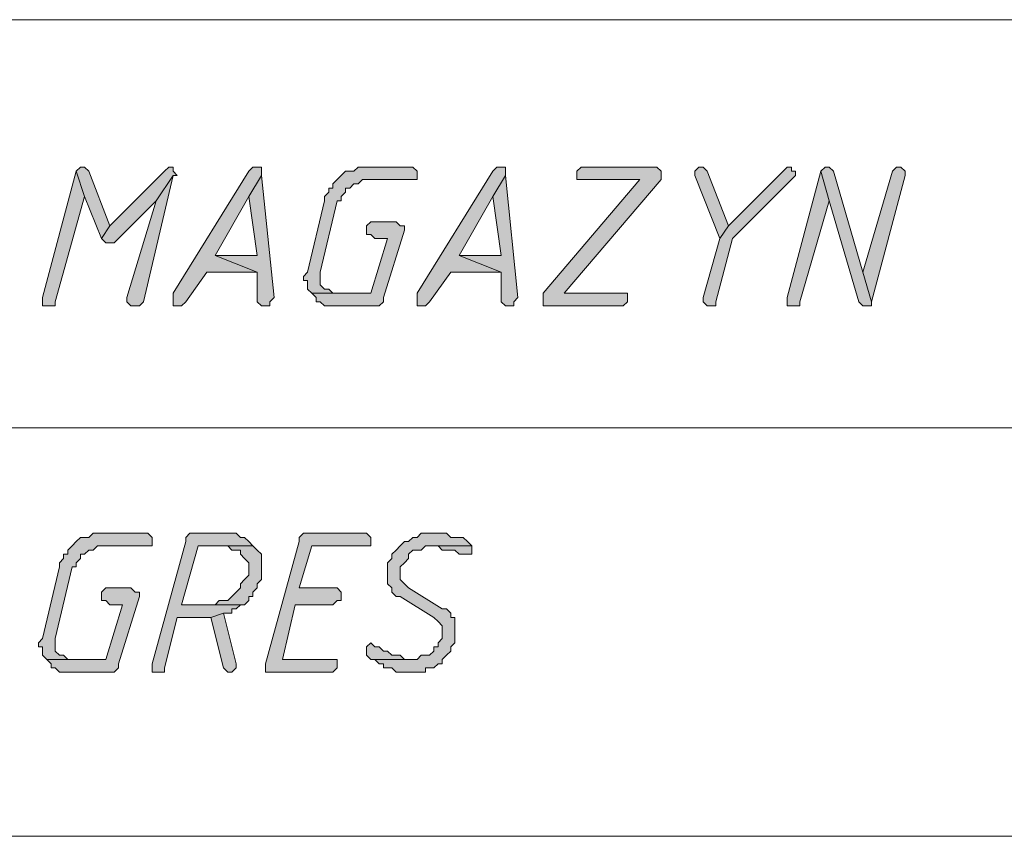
# Model space of a CAD drawing. Header units: inches. Extents: x 1504 to 12593, y -807 to 3183.
# Tile 204 of 256: x 5573 to 5672, y 2513 to 2595. Entities that reach past the tile are written whole.
import ezdxf

# ---------------------------------------------------------------- set-up
doc = ezdxf.new("R2010")
doc.units = ezdxf.units.IN
doc.header["$MEASUREMENT"] = 0
for name, color, linetype in [('at_Entity', 7, 'Continuous'), ('at_Rect', 7, 'Continuous'), ('at_Solid', 7, 'Continuous')]:
    doc.layers.add(name, color=color, linetype=linetype)

msp = doc.modelspace()

# ---------------------------------------------------------------- hatches: boundary and pattern name
at = {"layer": 'at_Solid', "lineweight": 15}
for points in [[(5578.766, 2579.769), (5575.385, 2567.094), (5575.385, 2566.252), (5576.651, 2566.252), (5576.651, 2566.67), (5579.608, 2577.23)], [(5579.19, 2580.187), (5578.766, 2579.769), (5579.608, 2577.23), (5581.298, 2573.007), (5582.146, 2574.274), (5580.032, 2579.769), (5579.608, 2580.187)], [(5588.06, 2580.187), (5587.636, 2579.769), (5582.146, 2574.274), (5581.298, 2573.007), (5581.722, 2572.583), (5582.565, 2572.583), (5586.788, 2576.806), (5588.484, 2579.345), (5588.902, 2579.345), (5588.484, 2579.769), (5588.484, 2580.187)], [(5588.484, 2579.345), (5586.788, 2576.806), (5583.831, 2567.094), (5583.831, 2566.67), (5584.255, 2566.252), (5585.103, 2566.252), (5585.527, 2566.67)], [(5596.93, 2580.187), (5596.506, 2580.187), (5596.088, 2579.769), (5588.484, 2567.518), (5588.484, 2566.252), (5589.326, 2566.252), (5589.75, 2566.67), (5591.859, 2569.627), (5596.93, 2569.627), (5592.707, 2571.317), (5596.088, 2577.23), (5597.348, 2579.345), (5597.348, 2580.187)], [(5597.348, 2579.345), (5596.088, 2577.23), (5596.93, 2571.317), (5592.707, 2571.317), (5596.93, 2569.627), (5596.93, 2566.67), (5597.348, 2566.252), (5598.196, 2566.252), (5598.196, 2566.67), (5598.62, 2567.094)], [(5612.132, 2580.187), (5607.067, 2580.187), (5606.643, 2579.769), (5605.8, 2579.769), (5605.376, 2579.345), (5604.952, 2578.921), (5604.534, 2578.497), (5604.534, 2578.073), (5604.11, 2578.073), (5604.11, 2577.654), (5603.686, 2577.23), (5603.686, 2576.806), (5601.995, 2569.627), (5601.571, 2569.208), (5601.571, 2568.784), (5601.995, 2568.784), (5601.995, 2567.936), (5602.419, 2567.518), (5604.952, 2567.518), (5604.534, 2567.518), (5604.11, 2567.936), (5603.686, 2567.936), (5603.267, 2568.36), (5603.267, 2569.208), (5603.267, 2569.627), (5604.952, 2576.806), (5605.376, 2576.806), (5605.376, 2577.23), (5605.8, 2577.654), (5605.8, 2578.073), (5606.224, 2578.073), (5606.643, 2578.497), (5607.067, 2578.497), (5607.491, 2578.921), (5612.98, 2578.921), (5612.98, 2579.769), (5612.556, 2580.187)], [(5621.426, 2580.187), (5621.008, 2580.187), (5620.584, 2579.769), (5612.98, 2567.518), (5612.98, 2566.252), (5613.828, 2566.252), (5614.246, 2566.67), (5616.361, 2569.627), (5621.426, 2569.627), (5617.203, 2571.317), (5620.584, 2577.23), (5621.85, 2579.345), (5621.85, 2580.187)], [(5621.85, 2579.345), (5620.584, 2577.23), (5621.426, 2571.317), (5617.203, 2571.317), (5621.426, 2569.627), (5621.426, 2566.67), (5621.85, 2566.252), (5622.693, 2566.252), (5622.693, 2566.67), (5623.117, 2567.094)], [(5636.634, 2580.187), (5629.454, 2580.187), (5629.03, 2579.769), (5629.03, 2578.921), (5635.367, 2578.921), (5625.655, 2567.518), (5625.655, 2566.252), (5633.677, 2566.252), (5634.101, 2566.67), (5634.101, 2567.518), (5627.764, 2567.518), (5637.476, 2578.921), (5637.476, 2579.769), (5637.058, 2580.187)], [(5641.281, 2580.187), (5640.857, 2579.769), (5640.857, 2579.345), (5643.395, 2573.007), (5644.238, 2574.274), (5642.123, 2579.769), (5641.705, 2580.187)], [(5650.151, 2580.187), (5649.727, 2579.769), (5644.238, 2574.274), (5643.395, 2573.007), (5641.705, 2567.094), (5641.705, 2566.67), (5642.123, 2566.252), (5642.971, 2566.252), (5642.971, 2566.67), (5644.662, 2573.007), (5650.575, 2578.921), (5650.994, 2579.345), (5650.994, 2579.769), (5650.575, 2579.769), (5650.575, 2580.187)], [(5653.532, 2579.769), (5650.151, 2567.094), (5650.151, 2566.252), (5651.418, 2566.252), (5651.418, 2566.67), (5654.374, 2576.806)], [(5653.956, 2580.187), (5653.532, 2579.769), (5654.374, 2576.806), (5657.331, 2566.67), (5657.755, 2566.252), (5658.597, 2566.252), (5658.597, 2566.67), (5657.755, 2569.627), (5654.798, 2579.769), (5654.374, 2580.187)], [(5661.136, 2580.187), (5660.712, 2579.769), (5657.755, 2569.627), (5658.597, 2566.67), (5661.978, 2579.345), (5661.978, 2579.769), (5661.554, 2580.187)], [(5610.871, 2574.698), (5608.333, 2574.698), (5607.909, 2574.274), (5607.909, 2573.431), (5608.333, 2573.431), (5608.757, 2573.007), (5610.023, 2573.007), (5608.333, 2567.518), (5602.419, 2567.518), (5602.843, 2567.094), (5602.843, 2566.67), (5603.267, 2566.67), (5603.686, 2566.252), (5609.175, 2566.252), (5609.599, 2566.67), (5609.599, 2567.094), (5611.714, 2573.85), (5611.714, 2574.274), (5611.29, 2574.274)], [(5585.527, 2543.44), (5580.456, 2543.44), (5580.032, 2543.016), (5579.19, 2543.016), (5578.766, 2542.592), (5578.342, 2542.174), (5577.923, 2541.75), (5577.923, 2541.326), (5577.499, 2541.326), (5577.499, 2540.907), (5577.075, 2540.483), (5577.075, 2540.059), (5575.385, 2532.879), (5574.966, 2532.455), (5574.966, 2532.037), (5575.385, 2532.037), (5575.385, 2531.189), (5575.809, 2530.765), (5578.342, 2530.765), (5577.923, 2530.765), (5577.499, 2531.189), (5577.075, 2531.189), (5576.651, 2531.613), (5576.651, 2532.455), (5576.651, 2532.879), (5578.342, 2540.059), (5578.766, 2540.059), (5578.766, 2540.483), (5579.19, 2540.907), (5579.19, 2541.326), (5579.608, 2541.326), (5580.032, 2541.75), (5580.456, 2541.75), (5580.88, 2542.174), (5586.369, 2542.174), (5586.369, 2543.016), (5585.945, 2543.44)], [(5593.973, 2543.44), (5590.169, 2543.44), (5589.75, 2543.016), (5589.75, 2542.592), (5586.369, 2530.347), (5586.369, 2529.499), (5587.636, 2529.499), (5587.636, 2529.923), (5588.902, 2534.988), (5592.283, 2534.988), (5593.549, 2535.412), (5594.392, 2535.412), (5594.392, 2535.836), (5594.816, 2535.836), (5595.24, 2536.26), (5595.664, 2536.26), (5589.326, 2536.26), (5591.016, 2542.174), (5596.506, 2542.174), (5596.088, 2542.592), (5595.664, 2543.016), (5595.24, 2543.016), (5594.816, 2543.44), (5594.392, 2543.44)], [(5607.491, 2543.44), (5601.571, 2543.44), (5601.153, 2543.016), (5601.153, 2542.592), (5597.772, 2530.347), (5597.772, 2529.499), (5604.534, 2529.499), (5604.952, 2529.923), (5604.952, 2530.765), (5599.463, 2530.765), (5600.729, 2536.26), (5604.534, 2536.26), (5604.952, 2536.684), (5605.376, 2536.684), (5605.376, 2537.527), (5604.952, 2537.945), (5601.153, 2537.945), (5602.419, 2542.174), (5608.333, 2542.174), (5608.333, 2543.016), (5607.909, 2543.44)], [(5614.67, 2543.44), (5613.404, 2543.44), (5612.98, 2543.016), (5612.556, 2543.016), (5612.132, 2542.592), (5611.714, 2542.592), (5611.29, 2542.174), (5610.871, 2541.75), (5610.447, 2541.326), (5610.447, 2540.907), (5610.023, 2540.483), (5610.023, 2539.217), (5610.023, 2538.369), (5610.447, 2537.945), (5610.447, 2537.527), (5610.871, 2537.103), (5611.29, 2537.103), (5614.67, 2534.988), (5615.094, 2534.57), (5615.513, 2534.146), (5615.513, 2532.879), (5615.094, 2532.455), (5615.094, 2532.037), (5614.67, 2532.037), (5614.67, 2531.613), (5614.246, 2531.189), (5613.404, 2531.189), (5612.98, 2530.765), (5608.333, 2530.765), (5608.757, 2530.765), (5609.175, 2530.347), (5609.599, 2530.347), (5609.599, 2529.923), (5610.447, 2529.923), (5610.871, 2529.499), (5613.828, 2529.499), (5613.828, 2529.923), (5614.67, 2529.923), (5615.094, 2530.347), (5615.513, 2530.347), (5615.513, 2530.765), (5615.937, 2531.189), (5616.361, 2531.613), (5616.361, 2532.037), (5616.779, 2532.455), (5616.779, 2534.988), (5616.361, 2534.988), (5616.361, 2535.412), (5615.937, 2535.836), (5615.513, 2535.836), (5612.132, 2537.945), (5611.714, 2538.369), (5611.29, 2538.793), (5611.29, 2540.059), (5611.714, 2540.483), (5612.132, 2540.907), (5612.132, 2541.326), (5612.556, 2541.75), (5613.404, 2541.75), (5613.828, 2542.174), (5618.469, 2542.174), (5618.051, 2542.592), (5617.627, 2543.016), (5616.361, 2543.016), (5615.937, 2543.44), (5615.094, 2543.44)], [(5596.506, 2542.174), (5593.973, 2542.174), (5594.392, 2541.75), (5595.24, 2541.75), (5595.24, 2541.326), (5595.664, 2540.907), (5596.088, 2540.483), (5596.088, 2539.217), (5595.664, 2538.793), (5595.24, 2538.369), (5595.24, 2537.945), (5594.816, 2537.527), (5594.392, 2537.103), (5593.973, 2536.684), (5593.125, 2536.684), (5592.707, 2536.26), (5589.326, 2536.26), (5595.664, 2536.26), (5596.088, 2536.684), (5596.088, 2537.103), (5596.506, 2537.103), (5596.506, 2537.527), (5596.93, 2537.945), (5596.93, 2538.369), (5597.348, 2538.793), (5597.348, 2540.059), (5597.348, 2541.326), (5596.93, 2541.75)], [(5618.469, 2542.174), (5614.246, 2542.174), (5615.094, 2542.174), (5615.513, 2541.75), (5616.779, 2541.75), (5617.203, 2541.326), (5618.469, 2541.326), (5618.469, 2541.75)], [(5584.255, 2537.945), (5581.722, 2537.945), (5581.298, 2537.527), (5581.298, 2536.684), (5581.722, 2536.684), (5582.146, 2536.26), (5583.413, 2536.26), (5581.722, 2530.765), (5575.809, 2530.765), (5576.233, 2530.347), (5576.233, 2529.923), (5576.651, 2529.923), (5577.075, 2529.499), (5582.565, 2529.499), (5582.989, 2529.923), (5582.989, 2530.347), (5585.103, 2537.103), (5585.103, 2537.527), (5584.679, 2537.527)], [(5593.549, 2535.412), (5592.283, 2534.988), (5593.549, 2529.923), (5593.973, 2529.499), (5594.392, 2529.499), (5594.816, 2529.923), (5594.816, 2530.347)], [(5608.333, 2532.455), (5607.909, 2532.037), (5607.909, 2531.189), (5608.333, 2530.765), (5612.556, 2530.765), (5611.714, 2530.765), (5611.29, 2531.189), (5610.447, 2531.189), (5610.023, 2531.613), (5609.599, 2531.613), (5609.175, 2532.037), (5608.757, 2532.037)]]:
    msp.add_hatch(color=7, dxfattribs=at).paths.add_polyline_path(points)

# ---------------------------------------------------------------- linework, layer by layer
at = {"layer": 'at_Entity', "color": 7, "lineweight": 15}
for p, q in [((5578.766, 2579.769), (5575.385, 2567.094)), ((5579.19, 2580.187), (5578.766, 2579.769)), ((5579.608, 2577.23), (5578.766, 2579.769)), ((5578.766, 2579.769), (5578.766, 2579.769)), ((5578.766, 2579.769), (5579.608, 2577.23)), ((5579.19, 2580.187), (5579.19, 2580.187)), ((5579.608, 2580.187), (5579.19, 2580.187)), ((5580.032, 2579.769), (5579.608, 2580.187)), ((5582.146, 2574.274), (5580.032, 2579.769)), ((5580.032, 2579.769), (5580.032, 2579.769)), ((5587.636, 2579.769), (5582.146, 2574.274)), ((5585.527, 2566.67), (5588.484, 2579.345)), ((5588.484, 2579.345), (5586.788, 2576.806)), ((5586.788, 2576.806), (5588.484, 2579.345)), ((5588.06, 2580.187), (5587.636, 2579.769)), ((5588.06, 2580.187), (5588.06, 2580.187)), ((5588.484, 2580.187), (5588.06, 2580.187)), ((5588.484, 2579.769), (5588.484, 2580.187)), ((5588.902, 2579.345), (5588.484, 2579.769)), ((5596.088, 2579.769), (5588.484, 2567.518)), ((5588.484, 2579.345), (5588.902, 2579.345)), ((5596.506, 2580.187), (5596.088, 2579.769)), ((5597.348, 2579.345), (5596.088, 2577.23)), ((5596.088, 2577.23), (5597.348, 2579.345)), ((5596.93, 2580.187), (5596.506, 2580.187)), ((5597.348, 2580.187), (5596.93, 2580.187)), ((5597.348, 2579.345), (5597.348, 2580.187)), ((5598.62, 2567.094), (5597.348, 2579.345)), ((5605.376, 2579.345), (5604.952, 2578.921)), ((5605.8, 2579.769), (5605.376, 2579.345)), ((5605.376, 2579.345), (5605.376, 2579.345)), ((5606.643, 2579.769), (5605.8, 2579.769)), ((5607.067, 2580.187), (5606.643, 2579.769)), ((5612.132, 2580.187), (5607.067, 2580.187)), ((5612.556, 2580.187), (5612.132, 2580.187)), ((5612.98, 2579.769), (5612.556, 2580.187)), ((5612.98, 2578.921), (5612.98, 2579.769)), ((5620.584, 2579.769), (5612.98, 2567.518)), ((5621.008, 2580.187), (5620.584, 2579.769)), ((5621.85, 2579.345), (5620.584, 2577.23)), ((5620.584, 2577.23), (5621.85, 2579.345)), ((5621.426, 2580.187), (5621.008, 2580.187)), ((5621.85, 2580.187), (5621.426, 2580.187)), ((5621.85, 2579.345), (5621.85, 2580.187)), ((5623.117, 2567.094), (5621.85, 2579.345)), ((5629.454, 2580.187), (5629.03, 2579.769)), ((5629.03, 2579.769), (5629.03, 2578.921)), ((5636.634, 2580.187), (5629.454, 2580.187)), ((5637.058, 2580.187), (5636.634, 2580.187)), ((5637.476, 2579.769), (5637.058, 2580.187)), ((5637.476, 2578.921), (5637.476, 2579.769)), ((5637.476, 2579.769), (5637.476, 2579.769)), ((5641.281, 2580.187), (5640.857, 2579.769)), ((5640.857, 2579.769), (5640.857, 2579.345)), ((5640.857, 2579.345), (5640.857, 2579.345)), ((5640.857, 2579.345), (5643.395, 2573.007)), ((5641.281, 2580.187), (5641.281, 2580.187)), ((5641.705, 2580.187), (5641.281, 2580.187)), ((5642.123, 2579.769), (5641.705, 2580.187)), ((5644.238, 2574.274), (5642.123, 2579.769)), ((5642.123, 2579.769), (5642.123, 2579.769)), ((5649.727, 2579.769), (5644.238, 2574.274)), ((5650.151, 2580.187), (5649.727, 2579.769)), ((5650.151, 2580.187), (5650.151, 2580.187)), ((5650.575, 2580.187), (5650.151, 2580.187)), ((5653.532, 2579.769), (5650.151, 2567.094)), ((5650.575, 2579.769), (5650.575, 2580.187)), ((5650.994, 2579.769), (5650.575, 2579.769)), ((5650.575, 2578.921), (5650.994, 2579.345)), ((5650.994, 2579.345), (5650.994, 2579.769)), ((5653.956, 2580.187), (5653.532, 2579.769)), ((5654.374, 2576.806), (5653.532, 2579.769)), ((5653.532, 2579.769), (5653.532, 2579.769)), ((5653.532, 2579.769), (5654.374, 2576.806)), ((5653.956, 2580.187), (5653.956, 2580.187)), ((5654.374, 2580.187), (5653.956, 2580.187)), ((5654.798, 2579.769), (5654.374, 2580.187)), ((5657.755, 2569.627), (5654.798, 2579.769)), ((5654.798, 2579.769), (5654.798, 2579.769)), ((5660.712, 2579.769), (5657.755, 2569.627)), ((5658.597, 2566.67), (5661.978, 2579.345)), ((5661.136, 2580.187), (5660.712, 2579.769)), ((5660.712, 2579.769), (5660.712, 2579.769)), ((5661.136, 2580.187), (5661.136, 2580.187)), ((5661.554, 2580.187), (5661.136, 2580.187)), ((5661.978, 2579.769), (5661.554, 2580.187)), ((5661.978, 2579.345), (5661.978, 2579.769)), ((5604.952, 2578.921), (5604.534, 2578.497)), ((5604.534, 2578.497), (5604.534, 2578.073)), ((5606.224, 2578.073), (5606.643, 2578.497)), ((5606.643, 2578.497), (5607.067, 2578.497)), ((5607.067, 2578.497), (5607.491, 2578.921)), ((5607.491, 2578.921), (5612.98, 2578.921)), ((5635.367, 2578.921), (5625.655, 2567.518)), ((5627.764, 2567.518), (5637.476, 2578.921)), ((5629.03, 2578.921), (5635.367, 2578.921)), ((5644.662, 2573.007), (5650.575, 2578.921)), ((5650.575, 2578.921), (5650.575, 2578.921)), ((5604.11, 2577.654), (5603.686, 2577.23)), ((5604.534, 2578.073), (5604.11, 2578.073)), ((5604.11, 2578.073), (5604.11, 2577.654)), ((5605.376, 2577.23), (5605.8, 2577.654)), ((5605.8, 2577.654), (5605.8, 2578.073)), ((5605.8, 2578.073), (5606.224, 2578.073)), ((5576.651, 2566.67), (5579.608, 2577.23)), ((5579.608, 2577.23), (5581.298, 2573.007)), ((5582.565, 2572.583), (5586.788, 2576.806)), ((5586.788, 2576.806), (5583.831, 2567.094)), ((5592.707, 2571.317), (5596.088, 2577.23)), ((5596.088, 2577.23), (5596.93, 2571.317)), ((5603.686, 2576.806), (5601.995, 2569.627)), ((5603.267, 2569.627), (5604.952, 2576.806)), ((5603.686, 2577.23), (5603.686, 2576.806)), ((5604.952, 2576.806), (5605.376, 2576.806)), ((5605.376, 2576.806), (5605.376, 2577.23)), ((5617.203, 2571.317), (5620.584, 2577.23)), ((5620.584, 2577.23), (5621.426, 2571.317)), ((5651.418, 2566.67), (5654.374, 2576.806)), ((5654.374, 2576.806), (5657.331, 2566.67)), ((5608.333, 2574.698), (5607.909, 2574.274)), ((5610.871, 2574.698), (5608.333, 2574.698)), ((5611.29, 2574.274), (5610.871, 2574.698)), ((5582.146, 2574.274), (5581.298, 2573.007)), ((5581.298, 2573.007), (5582.146, 2574.274)), ((5607.909, 2574.274), (5607.909, 2573.431)), ((5607.909, 2573.431), (5608.333, 2573.431)), ((5608.333, 2573.431), (5608.757, 2573.007)), ((5609.599, 2567.094), (5611.714, 2573.85)), ((5611.714, 2574.274), (5611.29, 2574.274)), ((5611.714, 2573.85), (5611.714, 2574.274)), ((5644.238, 2574.274), (5643.395, 2573.007)), ((5643.395, 2573.007), (5644.238, 2574.274)), ((5581.298, 2573.007), (5581.722, 2572.583)), ((5581.722, 2572.583), (5582.565, 2572.583)), ((5610.023, 2573.007), (5608.333, 2567.518)), ((5608.757, 2573.007), (5610.023, 2573.007)), ((5643.395, 2573.007), (5641.705, 2567.094)), ((5642.971, 2566.67), (5644.662, 2573.007)), ((5596.93, 2571.317), (5592.707, 2571.317)), ((5592.707, 2571.317), (5596.93, 2569.627)), ((5596.93, 2569.627), (5592.707, 2571.317)), ((5621.426, 2571.317), (5617.203, 2571.317)), ((5617.203, 2571.317), (5621.426, 2569.627)), ((5621.426, 2569.627), (5617.203, 2571.317)), ((5589.75, 2566.67), (5591.859, 2569.627)), ((5591.859, 2569.627), (5596.93, 2569.627)), ((5596.93, 2569.627), (5596.93, 2566.67)), ((5601.995, 2569.627), (5601.571, 2569.208)), ((5601.995, 2569.627), (5601.995, 2569.627)), ((5603.267, 2569.208), (5603.267, 2569.627)), ((5614.246, 2566.67), (5616.361, 2569.627)), ((5616.361, 2569.627), (5621.426, 2569.627)), ((5621.426, 2569.627), (5621.426, 2566.67)), ((5657.755, 2569.627), (5658.597, 2566.67)), ((5658.597, 2566.67), (5657.755, 2569.627)), ((5601.571, 2569.208), (5601.571, 2568.784)), ((5601.571, 2568.784), (5601.995, 2568.784)), ((5601.995, 2568.784), (5601.995, 2567.936)), ((5603.267, 2568.36), (5603.267, 2569.208)), ((5588.484, 2567.518), (5588.484, 2566.252)), ((5601.995, 2567.936), (5601.995, 2567.936)), ((5601.995, 2567.936), (5602.419, 2567.518)), ((5608.333, 2567.518), (5602.419, 2567.518)), ((5602.419, 2567.518), (5602.843, 2567.094)), ((5602.419, 2567.518), (5604.952, 2567.518)), ((5603.686, 2567.936), (5603.267, 2568.36)), ((5604.11, 2567.936), (5603.686, 2567.936)), ((5604.534, 2567.518), (5604.11, 2567.936)), ((5604.952, 2567.518), (5604.534, 2567.518)), ((5612.98, 2567.518), (5612.98, 2566.252)), ((5625.655, 2567.518), (5625.655, 2566.252)), ((5634.101, 2567.518), (5627.764, 2567.518)), ((5634.101, 2566.67), (5634.101, 2567.518)), ((5575.385, 2567.094), (5575.385, 2566.252)), ((5576.651, 2566.252), (5576.651, 2566.67)), ((5583.831, 2567.094), (5583.831, 2566.67)), ((5583.831, 2566.67), (5584.255, 2566.252)), ((5585.103, 2566.252), (5585.527, 2566.67)), ((5589.326, 2566.252), (5589.75, 2566.67)), ((5596.93, 2566.67), (5597.348, 2566.252)), ((5598.196, 2566.67), (5598.62, 2567.094)), ((5598.196, 2566.252), (5598.196, 2566.67)), ((5602.843, 2567.094), (5602.843, 2566.67)), ((5602.843, 2566.67), (5603.267, 2566.67)), ((5603.267, 2566.67), (5603.686, 2566.252)), ((5609.175, 2566.252), (5609.599, 2566.67)), ((5609.599, 2566.67), (5609.599, 2567.094)), ((5613.828, 2566.252), (5614.246, 2566.67)), ((5621.426, 2566.67), (5621.85, 2566.252)), ((5622.693, 2566.67), (5623.117, 2567.094)), ((5622.693, 2566.252), (5622.693, 2566.67)), ((5633.677, 2566.252), (5634.101, 2566.67)), ((5641.705, 2567.094), (5641.705, 2566.67)), ((5641.705, 2566.67), (5642.123, 2566.252)), ((5642.971, 2566.252), (5642.971, 2566.67)), ((5650.151, 2567.094), (5650.151, 2566.252)), ((5651.418, 2566.252), (5651.418, 2566.67)), ((5657.331, 2566.67), (5657.331, 2566.67)), ((5657.331, 2566.67), (5657.755, 2566.252)), ((5658.597, 2566.252), (5658.597, 2566.67)), ((5575.385, 2566.252), (5576.651, 2566.252)), ((5584.255, 2566.252), (5585.103, 2566.252)), ((5588.484, 2566.252), (5589.326, 2566.252)), ((5597.348, 2566.252), (5598.196, 2566.252)), ((5603.686, 2566.252), (5609.175, 2566.252)), ((5612.98, 2566.252), (5613.828, 2566.252)), ((5621.85, 2566.252), (5622.693, 2566.252)), ((5625.655, 2566.252), (5633.677, 2566.252)), ((5642.123, 2566.252), (5642.971, 2566.252)), ((5650.151, 2566.252), (5651.418, 2566.252)), ((5657.755, 2566.252), (5658.597, 2566.252)), ((5483.726, 2554.001), (5937.384, 2554.001)), ((5579.19, 2543.016), (5578.766, 2542.592)), ((5580.032, 2543.016), (5579.19, 2543.016)), ((5580.456, 2543.44), (5580.032, 2543.016)), ((5585.527, 2543.44), (5580.456, 2543.44)), ((5585.945, 2543.44), (5585.527, 2543.44)), ((5586.369, 2543.016), (5585.945, 2543.44)), ((5586.369, 2542.174), (5586.369, 2543.016)), ((5590.169, 2543.44), (5589.75, 2543.016)), ((5589.75, 2543.016), (5589.75, 2542.592)), ((5593.973, 2543.44), (5590.169, 2543.44)), ((5594.392, 2543.44), (5593.973, 2543.44)), ((5594.816, 2543.44), (5594.392, 2543.44)), ((5595.24, 2543.016), (5594.816, 2543.44)), ((5595.664, 2543.016), (5595.24, 2543.016)), ((5596.088, 2542.592), (5595.664, 2543.016)), ((5601.571, 2543.44), (5601.153, 2543.016)), ((5601.153, 2543.016), (5601.153, 2542.592)), ((5607.491, 2543.44), (5601.571, 2543.44)), ((5607.909, 2543.44), (5607.491, 2543.44)), ((5608.333, 2543.016), (5607.909, 2543.44)), ((5608.333, 2542.174), (5608.333, 2543.016)), ((5612.556, 2543.016), (5612.132, 2542.592)), ((5612.98, 2543.016), (5612.556, 2543.016)), ((5613.404, 2543.44), (5612.98, 2543.016)), ((5614.67, 2543.44), (5613.404, 2543.44)), ((5615.094, 2543.44), (5614.67, 2543.44)), ((5615.937, 2543.44), (5615.094, 2543.44)), ((5616.361, 2543.016), (5615.937, 2543.44)), ((5617.627, 2543.016), (5616.361, 2543.016)), ((5618.051, 2542.592), (5617.627, 2543.016)), ((5578.342, 2542.174), (5577.923, 2541.75)), ((5577.923, 2541.75), (5577.923, 2541.326)), ((5578.766, 2542.592), (5578.342, 2542.174)), ((5578.766, 2542.592), (5578.766, 2542.592)), ((5579.608, 2541.326), (5580.032, 2541.75)), ((5580.032, 2541.75), (5580.456, 2541.75)), ((5580.456, 2541.75), (5580.88, 2542.174)), ((5580.88, 2542.174), (5586.369, 2542.174)), ((5589.75, 2542.592), (5586.369, 2530.347)), ((5589.326, 2536.26), (5591.016, 2542.174)), ((5591.016, 2542.174), (5596.506, 2542.174)), ((5596.506, 2542.174), (5593.973, 2542.174)), ((5593.973, 2542.174), (5594.392, 2541.75)), ((5594.392, 2541.75), (5595.24, 2541.75)), ((5595.24, 2541.75), (5595.24, 2541.326)), ((5596.506, 2542.174), (5596.088, 2542.592)), ((5596.088, 2542.592), (5596.088, 2542.592)), ((5596.93, 2541.75), (5596.506, 2542.174)), ((5597.348, 2541.326), (5596.93, 2541.75)), ((5596.93, 2541.75), (5596.93, 2541.75)), ((5601.153, 2542.592), (5597.772, 2530.347)), ((5601.153, 2537.945), (5602.419, 2542.174)), ((5602.419, 2542.174), (5608.333, 2542.174)), ((5610.871, 2541.75), (5610.447, 2541.326)), ((5611.29, 2542.174), (5610.871, 2541.75)), ((5610.871, 2541.75), (5610.871, 2541.75)), ((5611.714, 2542.592), (5611.29, 2542.174)), ((5611.29, 2542.174), (5611.29, 2542.174)), ((5612.132, 2542.592), (5611.714, 2542.592)), ((5612.132, 2541.326), (5612.556, 2541.75)), ((5612.556, 2541.75), (5613.404, 2541.75)), ((5613.404, 2541.75), (5613.828, 2542.174)), ((5613.828, 2542.174), (5618.469, 2542.174)), ((5618.469, 2542.174), (5614.246, 2542.174)), ((5614.246, 2542.174), (5615.094, 2542.174)), ((5615.094, 2542.174), (5615.513, 2541.75)), ((5615.513, 2541.75), (5616.779, 2541.75)), ((5616.779, 2541.75), (5617.203, 2541.326)), ((5618.469, 2542.174), (5618.051, 2542.592)), ((5618.051, 2542.592), (5618.051, 2542.592)), ((5618.469, 2541.75), (5618.469, 2542.174)), ((5618.469, 2541.326), (5618.469, 2541.75)), ((5577.499, 2540.907), (5577.075, 2540.483)), ((5577.923, 2541.326), (5577.499, 2541.326)), ((5577.499, 2541.326), (5577.499, 2540.907)), ((5578.766, 2540.483), (5579.19, 2540.907)), ((5579.19, 2540.907), (5579.19, 2541.326)), ((5579.19, 2541.326), (5579.608, 2541.326)), ((5595.24, 2541.326), (5595.664, 2540.907)), ((5595.664, 2540.907), (5595.664, 2540.907)), ((5595.664, 2540.907), (5596.088, 2540.483)), ((5597.348, 2540.059), (5597.348, 2541.326)), ((5610.447, 2540.907), (5610.023, 2540.483)), ((5610.447, 2541.326), (5610.447, 2540.907)), ((5611.714, 2540.483), (5612.132, 2540.907)), ((5612.132, 2540.907), (5612.132, 2541.326)), ((5617.203, 2541.326), (5618.469, 2541.326)), ((5577.075, 2540.059), (5575.385, 2532.879)), ((5576.651, 2532.879), (5578.342, 2540.059)), ((5577.075, 2540.483), (5577.075, 2540.059)), ((5578.342, 2540.059), (5578.766, 2540.059)), ((5578.766, 2540.059), (5578.766, 2540.483)), ((5596.088, 2540.483), (5596.088, 2539.217)), ((5597.348, 2538.793), (5597.348, 2540.059)), ((5610.023, 2540.483), (5610.023, 2539.217)), ((5611.29, 2540.059), (5611.714, 2540.483)), ((5611.29, 2538.793), (5611.29, 2540.059)), ((5611.714, 2540.483), (5611.714, 2540.483)), ((5595.664, 2538.793), (5595.24, 2538.369)), ((5596.088, 2539.217), (5595.664, 2538.793)), ((5595.664, 2538.793), (5595.664, 2538.793)), ((5596.93, 2538.369), (5597.348, 2538.793)), ((5610.023, 2539.217), (5610.023, 2538.369)), ((5611.714, 2538.369), (5611.29, 2538.793)), ((5581.722, 2537.945), (5581.298, 2537.527)), ((5584.255, 2537.945), (5581.722, 2537.945)), ((5584.679, 2537.527), (5584.255, 2537.945)), ((5595.24, 2537.945), (5594.816, 2537.527)), ((5595.24, 2538.369), (5595.24, 2537.945)), ((5596.506, 2537.527), (5596.93, 2537.945)), ((5596.93, 2537.945), (5596.93, 2538.369)), ((5604.952, 2537.945), (5601.153, 2537.945)), ((5605.376, 2537.527), (5604.952, 2537.945)), ((5610.023, 2538.369), (5610.447, 2537.945)), ((5610.447, 2537.945), (5610.447, 2537.527)), ((5612.132, 2537.945), (5611.714, 2538.369)), ((5611.714, 2538.369), (5611.714, 2538.369)), ((5615.513, 2535.836), (5612.132, 2537.945)), ((5581.298, 2537.527), (5581.298, 2536.684)), ((5582.989, 2530.347), (5585.103, 2537.103)), ((5585.103, 2537.527), (5584.679, 2537.527)), ((5585.103, 2537.103), (5585.103, 2537.527)), ((5594.392, 2537.103), (5593.973, 2536.684)), ((5594.816, 2537.527), (5594.392, 2537.103)), ((5594.392, 2537.103), (5594.392, 2537.103)), ((5596.088, 2536.684), (5596.088, 2537.103)), ((5596.088, 2537.103), (5596.506, 2537.103)), ((5596.506, 2537.103), (5596.506, 2537.527)), ((5605.376, 2536.684), (5605.376, 2537.527)), ((5610.447, 2537.527), (5610.871, 2537.103)), ((5610.871, 2537.103), (5611.29, 2537.103)), ((5611.29, 2537.103), (5614.67, 2534.988)), ((5581.298, 2536.684), (5581.722, 2536.684)), ((5581.722, 2536.684), (5582.146, 2536.26)), ((5583.413, 2536.26), (5581.722, 2530.765)), ((5582.146, 2536.26), (5583.413, 2536.26)), ((5592.707, 2536.26), (5589.326, 2536.26)), ((5589.326, 2536.26), (5595.664, 2536.26)), ((5595.664, 2536.26), (5589.326, 2536.26)), ((5593.125, 2536.684), (5592.707, 2536.26)), ((5593.973, 2536.684), (5593.125, 2536.684)), ((5594.392, 2535.412), (5594.392, 2535.836)), ((5594.392, 2535.836), (5594.816, 2535.836)), ((5594.816, 2535.836), (5595.24, 2536.26)), ((5595.24, 2536.26), (5595.664, 2536.26)), ((5595.664, 2536.26), (5596.088, 2536.684)), ((5599.463, 2530.765), (5600.729, 2536.26)), ((5600.729, 2536.26), (5604.534, 2536.26)), ((5604.534, 2536.26), (5604.952, 2536.684)), ((5604.952, 2536.684), (5605.376, 2536.684)), ((5615.937, 2535.836), (5615.513, 2535.836)), ((5616.361, 2535.412), (5615.937, 2535.836)), ((5587.636, 2529.923), (5588.902, 2534.988)), ((5588.902, 2534.988), (5592.283, 2534.988)), ((5593.549, 2535.412), (5592.283, 2534.988)), ((5592.283, 2534.988), (5593.549, 2535.412)), ((5592.283, 2534.988), (5593.549, 2529.923)), ((5594.816, 2530.347), (5593.549, 2535.412)), ((5593.549, 2535.412), (5594.392, 2535.412)), ((5614.67, 2534.988), (5615.094, 2534.57)), ((5616.361, 2534.988), (5616.361, 2535.412)), ((5616.779, 2534.988), (5616.361, 2534.988)), ((5616.779, 2532.455), (5616.779, 2534.988)), ((5615.094, 2534.57), (5615.094, 2534.57)), ((5615.094, 2534.57), (5615.513, 2534.146)), ((5615.513, 2534.146), (5615.513, 2532.879)), ((5575.385, 2532.879), (5574.966, 2532.455)), ((5575.385, 2532.879), (5575.385, 2532.879)), ((5576.651, 2532.455), (5576.651, 2532.879)), ((5615.513, 2532.879), (5615.094, 2532.455)), ((5574.966, 2532.455), (5574.966, 2532.037)), ((5574.966, 2532.037), (5575.385, 2532.037)), ((5575.385, 2532.037), (5575.385, 2531.189)), ((5576.651, 2531.613), (5576.651, 2532.455)), ((5608.333, 2532.455), (5607.909, 2532.037)), ((5607.909, 2532.037), (5607.909, 2531.189)), ((5608.333, 2532.455), (5608.333, 2532.455)), ((5608.757, 2532.037), (5608.333, 2532.455)), ((5609.175, 2532.037), (5608.757, 2532.037)), ((5609.599, 2531.613), (5609.175, 2532.037)), ((5615.094, 2532.037), (5614.67, 2532.037)), ((5614.67, 2532.037), (5614.67, 2531.613)), ((5615.094, 2532.455), (5615.094, 2532.037)), ((5616.361, 2532.037), (5616.779, 2532.455)), ((5616.361, 2531.613), (5616.361, 2532.037)), ((5575.385, 2531.189), (5575.385, 2531.189)), ((5575.385, 2531.189), (5575.809, 2530.765)), ((5577.075, 2531.189), (5576.651, 2531.613)), ((5577.499, 2531.189), (5577.075, 2531.189)), ((5577.923, 2530.765), (5577.499, 2531.189)), ((5607.909, 2531.189), (5607.909, 2531.189)), ((5607.909, 2531.189), (5608.333, 2530.765)), ((5610.023, 2531.613), (5609.599, 2531.613)), ((5610.447, 2531.189), (5610.023, 2531.613)), ((5611.29, 2531.189), (5610.447, 2531.189)), ((5611.714, 2530.765), (5611.29, 2531.189)), ((5613.404, 2531.189), (5612.98, 2530.765)), ((5614.246, 2531.189), (5613.404, 2531.189)), ((5614.67, 2531.613), (5614.246, 2531.189)), ((5615.513, 2530.765), (5615.937, 2531.189)), ((5615.937, 2531.189), (5616.361, 2531.613)), ((5615.937, 2531.189), (5615.937, 2531.189)), ((5581.722, 2530.765), (5575.809, 2530.765)), ((5575.809, 2530.765), (5576.233, 2530.347)), ((5575.809, 2530.765), (5578.342, 2530.765)), ((5576.233, 2530.347), (5576.233, 2529.923)), ((5576.233, 2529.923), (5576.651, 2529.923)), ((5576.651, 2529.923), (5577.075, 2529.499)), ((5578.342, 2530.765), (5577.923, 2530.765)), ((5582.565, 2529.499), (5582.989, 2529.923)), ((5582.989, 2529.923), (5582.989, 2530.347)), ((5586.369, 2530.347), (5586.369, 2529.499)), ((5587.636, 2529.499), (5587.636, 2529.923)), ((5593.549, 2529.923), (5593.549, 2529.923)), ((5593.549, 2529.923), (5593.973, 2529.499)), ((5594.392, 2529.499), (5594.816, 2529.923)), ((5594.816, 2529.923), (5594.816, 2530.347)), ((5594.816, 2530.347), (5594.816, 2530.347)), ((5597.772, 2530.347), (5597.772, 2529.499)), ((5604.952, 2530.765), (5599.463, 2530.765)), ((5604.534, 2529.499), (5604.952, 2529.923)), ((5604.952, 2529.923), (5604.952, 2530.765)), ((5608.333, 2530.765), (5612.556, 2530.765)), ((5612.98, 2530.765), (5608.333, 2530.765)), ((5608.333, 2530.765), (5608.757, 2530.765)), ((5608.757, 2530.765), (5609.175, 2530.347)), ((5609.175, 2530.347), (5609.599, 2530.347)), ((5609.599, 2530.347), (5609.599, 2529.923)), ((5609.599, 2529.923), (5610.447, 2529.923)), ((5610.447, 2529.923), (5610.871, 2529.499)), ((5612.556, 2530.765), (5611.714, 2530.765)), ((5613.828, 2529.499), (5613.828, 2529.923)), ((5613.828, 2529.923), (5614.67, 2529.923)), ((5614.67, 2529.923), (5615.094, 2530.347)), ((5615.094, 2530.347), (5615.513, 2530.347)), ((5615.513, 2530.347), (5615.513, 2530.765)), ((5577.075, 2529.499), (5582.565, 2529.499)), ((5586.369, 2529.499), (5587.636, 2529.499)), ((5593.973, 2529.499), (5594.392, 2529.499)), ((5597.772, 2529.499), (5604.534, 2529.499)), ((5610.871, 2529.499), (5613.828, 2529.499))]:
    msp.add_line(p, q, dxfattribs=at)
at = {"layer": 'at_Rect', "color": 7, "lineweight": 15}
for p, q in [((5483.723, 2594.971), (5729.983, 2594.971)), ((5729.983, 2513.025), (5483.723, 2513.025))]:
    msp.add_line(p, q, dxfattribs=at)

doc.saveas('drawing.dxf')
